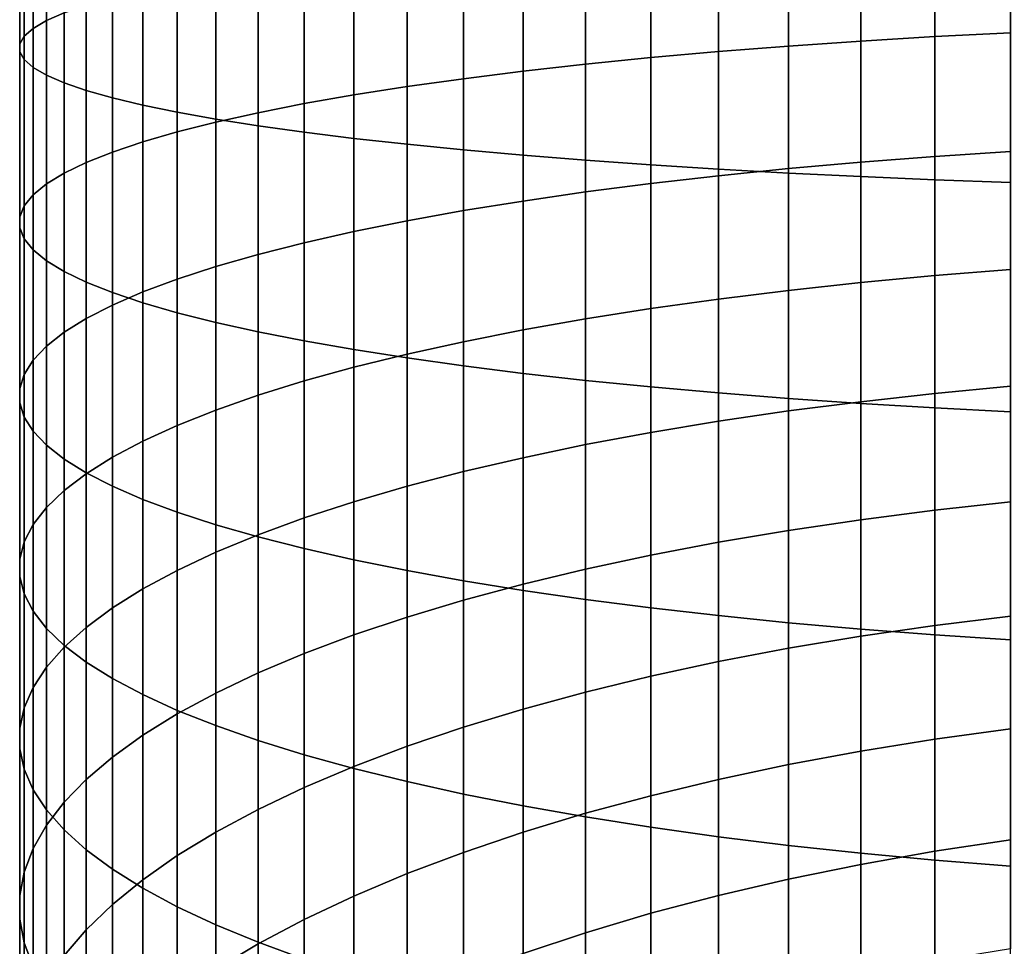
# Model space of a CAD drawing. Header units: metres. Extents: x -109 to 109, y -342 to 66.
# Tile 37 of 256: x -11 to -3.62, y -298.82 to -291.88. Entities that reach past the tile are written whole.
import ezdxf

# ---------------------------------------------------------------- set-up
doc = ezdxf.new("R2010")
doc.units = ezdxf.units.M
doc.layers.add('solid_K_24_62_16_000B91', color=7, linetype='CONTINUOUS')

msp = doc.modelspace()

# ---------------------------------------------------------------- linework, layer by layer
at = {"layer": 'solid_K_24_62_16_000B91'}
for points in [[(-10.795966, -291.886047, 17.363119), (-10.895743, -291.94397, 17.958233), (-10.895743, -290.692047, 18.054987), (-10.795966, -290.657867, 17.458036)], [(-10.663403, -291.828705, 16.77438), (-10.795966, -291.886047, 17.363119), (-10.795966, -290.657867, 17.458036), (-10.663403, -290.624054, 16.867481)], [(-10.962429, -292.00238, 18.557913), (-10.995823, -292.061035, 19.160337), (-10.995823, -290.761078, 19.260803), (-10.962429, -290.726501, 18.656519)], [(-10.895743, -291.94397, 17.958233), (-10.962429, -292.00238, 18.557913), (-10.962429, -290.726501, 18.656519), (-10.895743, -290.692047, 18.054987)], [(-10.995823, -292.061035, 19.160337), (-10.995823, -292.119781, 19.76368), (-10.995823, -290.795746, 19.866009), (-10.995823, -290.761078, 19.260803)], [(-10.995823, -292.119781, 19.76368), (-10.962429, -292.178467, 20.366106), (-10.962429, -290.830322, 20.470293), (-10.995823, -290.795746, 19.866009)], [(-10.962429, -292.178467, 20.366106), (-10.895743, -292.236847, 20.965784), (-10.895743, -290.864777, 21.071825), (-10.962429, -290.830322, 20.470293)], [(-10.895743, -292.236847, 20.965784), (-10.795966, -292.2948, 21.560898), (-10.795966, -290.898956, 21.668776), (-10.895743, -290.864777, 21.071825)], [(-10.795966, -292.2948, 21.560898), (-10.663403, -292.352142, 22.149637), (-10.663403, -290.93277, 22.259331), (-10.795966, -290.898956, 21.668776)], [(-10.663403, -292.352142, 22.149637), (-10.498455, -292.408661, 22.730213), (-10.498455, -290.966095, 22.8417), (-10.663403, -290.93277, 22.259331)], [(-10.498455, -292.408661, 22.730213), (-10.301623, -292.464233, 23.300865), (-10.301623, -290.998871, 23.414114), (-10.498455, -290.966095, 22.8417)], [(-10.301623, -292.464233, 23.300865), (-10.073506, -292.518677, 23.859858), (-10.073506, -291.030975, 23.974831), (-10.301623, -290.998871, 23.414114)], [(-10.073506, -292.518677, 23.859858), (-9.814796, -292.571808, 24.405493), (-9.814796, -291.062317, 24.522152), (-10.073506, -291.030975, 23.974831)], [(-9.814796, -292.571808, 24.405493), (-9.526279, -292.623474, 24.936117), (-9.526279, -291.092804, 25.054413), (-9.814796, -291.062317, 24.522152)], [(-9.526279, -292.623474, 24.936117), (-9.208831, -292.673523, 25.450115), (-9.208831, -291.122314, 25.57), (-9.526279, -291.092804, 25.054413)], [(-4.139403, -292.005981, 9.212372), (-4.694541, -292.039215, 9.453597), (-4.694541, -291.126282, 9.560911), (-4.139403, -291.102692, 9.318552)], [(-3.571694, -291.976959, 9.001806), (-4.139403, -292.005981, 9.212372), (-4.139403, -291.102692, 9.318552), (-3.571694, -291.082092, 9.106997)], [(-9.208831, -292.673523, 25.450115), (-8.863416, -292.721802, 25.945929), (-8.863416, -291.150787, 26.067343), (-9.208831, -291.122314, 25.57)], [(-8.863416, -292.721802, 25.945929), (-8.491083, -292.768158, 26.422049), (-8.491083, -291.178131, 26.544933), (-8.863416, -291.150787, 26.067343)], [(-8.491083, -292.768158, 26.422049), (-8.092963, -292.812469, 26.877033), (-8.092963, -291.204254, 27.001322), (-8.491083, -291.178131, 26.544933)], [(-5.760402, -292.117981, 10.025012), (-6.267889, -292.163239, 10.353465), (-6.267889, -291.214325, 10.465008), (-5.760402, -291.18219, 10.135011)], [(-5.235421, -292.076599, 9.724752), (-5.760402, -292.117981, 10.025012), (-5.760402, -291.18219, 10.135011), (-5.235421, -291.152802, 9.833341)], [(-4.694541, -292.039215, 9.453597), (-5.235421, -292.076599, 9.724752), (-5.235421, -291.152802, 9.833341), (-4.694541, -291.126282, 9.560911)], [(-8.092963, -292.812469, 26.877033), (-7.670265, -292.854584, 27.309498), (-7.670265, -291.229095, 27.435122), (-8.092963, -291.204254, 27.001322)], [(-7.670265, -292.854584, 27.309498), (-7.224272, -292.894379, 27.71813), (-7.224272, -291.252563, 27.845016), (-7.670265, -291.229095, 27.435122)], [(-6.75634, -292.21225, 10.709114), (-7.224272, -292.264862, 11.090878), (-7.224272, -291.286469, 11.205887), (-6.75634, -291.249115, 10.822328)], [(-7.224272, -292.894379, 27.71813), (-6.75634, -292.931732, 28.101688), (-6.75634, -291.274597, 28.229759), (-7.224272, -291.252563, 27.845016)], [(-6.267889, -292.163239, 10.353465), (-6.75634, -292.21225, 10.709114), (-6.75634, -291.249115, 10.822328), (-6.267889, -291.214325, 10.465008)], [(-7.670265, -292.320923, 11.4976), (-8.092963, -292.380219, 11.928041), (-8.092963, -291.368378, 12.046984), (-7.670265, -291.326263, 11.614519)], [(-7.224272, -292.264862, 11.090878), (-7.670265, -292.320923, 11.4976), (-7.670265, -291.326263, 11.614519), (-7.224272, -291.286469, 11.205887)], [(-6.75634, -292.931732, 28.101688), (-6.267889, -292.966522, 28.459009), (-6.267889, -291.295105, 28.588182), (-6.75634, -291.274597, 28.229759)], [(-6.267889, -292.966522, 28.459009), (-5.760402, -292.998657, 28.789005), (-5.760402, -291.314056, 28.919197), (-6.267889, -291.295105, 28.588182)], [(-5.760402, -292.998657, 28.789005), (-5.235421, -293.028015, 29.090677), (-5.235421, -291.33139, 29.2218), (-5.760402, -291.314056, 28.919197)], [(-8.092963, -292.380219, 11.928041), (-8.491083, -292.442627, 12.380898), (-8.491083, -291.412659, 12.501967), (-8.092963, -291.368378, 12.046984)], [(-5.235421, -293.028015, 29.090677), (-4.694541, -293.054565, 29.363106), (-4.694541, -291.347046, 29.49507), (-5.235421, -291.33139, 29.2218)], [(-4.694541, -293.054565, 29.363106), (-4.139403, -293.078156, 29.605465), (-4.139403, -291.360962, 29.738178), (-4.694541, -291.347046, 29.49507)], [(-4.139403, -293.078156, 29.605465), (-3.571694, -293.098755, 29.81702), (-3.571694, -291.373108, 29.950386), (-4.139403, -291.360962, 29.738178)], [(-8.863416, -292.507965, 12.854793), (-9.208831, -292.575958, 13.348286), (-9.208831, -291.507324, 13.473902), (-8.863416, -291.459045, 12.978089)], [(-8.491083, -292.442627, 12.380898), (-8.863416, -292.507965, 12.854793), (-8.863416, -291.459045, 12.978089), (-8.491083, -291.412659, 12.501967)], [(-9.208831, -292.575958, 13.348286), (-9.526279, -292.646454, 13.85988), (-9.526279, -291.557373, 13.987901), (-9.208831, -291.507324, 13.473902)], [(-9.814796, -292.719238, 14.388021), (-10.073506, -292.794098, 14.931107), (-10.073506, -291.66217, 15.06416), (-9.814796, -291.609039, 14.518524)], [(-9.526279, -292.646454, 13.85988), (-9.814796, -292.719238, 14.388021), (-9.814796, -291.609039, 14.518524), (-9.526279, -291.557373, 13.987901)], [(-10.073506, -292.794098, 14.931107), (-10.301623, -292.870758, 15.487484), (-10.301623, -291.716614, 15.623153), (-10.073506, -291.66217, 15.06416)], [(-10.498455, -292.949036, 16.055466), (-10.663403, -293.028687, 16.633327), (-10.663403, -291.828705, 16.77438), (-10.498455, -291.772156, 16.193804)], [(-10.301623, -292.870758, 15.487484), (-10.498455, -292.949036, 16.055466), (-10.498455, -291.772156, 16.193804), (-10.301623, -291.716614, 15.623153)], [(-10.663403, -293.028687, 16.633327), (-10.795966, -293.109436, 17.219313), (-10.795966, -291.886047, 17.363119), (-10.663403, -291.828705, 16.77438)], [(-10.795966, -293.109436, 17.219313), (-10.895743, -293.191071, 17.811642), (-10.895743, -291.94397, 17.958233), (-10.795966, -291.886047, 17.363119)], [(-10.895743, -293.191071, 17.811642), (-10.962429, -293.273315, 18.408516), (-10.962429, -292.00238, 18.557913), (-10.895743, -291.94397, 17.958233)], [(-3.571694, -292.866943, 8.861022), (-4.139403, -292.904327, 9.070262), (-4.139403, -292.005981, 9.212372), (-3.571694, -291.976959, 9.001806)], [(-10.962429, -293.273315, 18.408516), (-10.995823, -293.355957, 19.008125), (-10.995823, -292.061035, 19.160337), (-10.962429, -292.00238, 18.557913)], [(-10.995823, -293.355957, 19.008125), (-10.995823, -293.438721, 19.608644), (-10.995823, -292.119781, 19.76368), (-10.995823, -292.061035, 19.160337)], [(-4.694541, -292.947174, 9.309971), (-5.235421, -292.9953, 9.579421), (-5.235421, -292.076599, 9.724752), (-4.694541, -292.039215, 9.453597)], [(-4.139403, -292.904327, 9.070262), (-4.694541, -292.947174, 9.309971), (-4.694541, -292.039215, 9.453597), (-4.139403, -292.005981, 9.212372)], [(-10.995823, -293.438721, 19.608644), (-10.962429, -293.521332, 20.208252), (-10.962429, -292.178467, 20.366106), (-10.995823, -292.119781, 19.76368)], [(-5.760402, -293.048645, 9.877792), (-6.267889, -293.106964, 10.20418), (-6.267889, -292.163239, 10.353465), (-5.760402, -292.117981, 10.025012)], [(-5.235421, -292.9953, 9.579421), (-5.760402, -293.048645, 9.877792), (-5.760402, -292.117981, 10.025012), (-5.235421, -292.076599, 9.724752)], [(-10.962429, -293.521332, 20.208252), (-10.895743, -293.603607, 20.805126), (-10.895743, -292.236847, 20.965784), (-10.962429, -292.178467, 20.366106)], [(-6.75634, -293.170105, 10.557591), (-7.224272, -293.237885, 10.936955), (-7.224272, -292.264862, 11.090878), (-6.75634, -292.21225, 10.709114)], [(-6.267889, -293.106964, 10.20418), (-6.75634, -293.170105, 10.557591), (-6.75634, -292.21225, 10.709114), (-6.267889, -292.163239, 10.353465)], [(-10.895743, -293.603607, 20.805126), (-10.795966, -293.685242, 21.397457), (-10.795966, -292.2948, 21.560898), (-10.895743, -292.236847, 20.965784)], [(-7.224272, -293.237885, 10.936955), (-7.670265, -293.31012, 11.341118), (-7.670265, -292.320923, 11.4976), (-7.224272, -292.264862, 11.090878)], [(-10.795966, -293.685242, 21.397457), (-10.663403, -293.765991, 21.983442), (-10.663403, -292.352142, 22.149637), (-10.795966, -292.2948, 21.560898)], [(-10.663403, -293.765991, 21.983442), (-10.498455, -293.845612, 22.561302), (-10.498455, -292.408661, 22.730213), (-10.663403, -292.352142, 22.149637)], [(-7.670265, -293.31012, 11.341118), (-8.092963, -293.386566, 11.768853), (-8.092963, -292.380219, 11.928041), (-7.670265, -292.320923, 11.4976)], [(-10.498455, -293.845612, 22.561302), (-10.301623, -293.923889, 23.129284), (-10.301623, -292.464233, 23.300865), (-10.498455, -292.408661, 22.730213)], [(-8.092963, -293.386566, 11.768853), (-8.491083, -293.46698, 12.218861), (-8.491083, -292.442627, 12.380898), (-8.092963, -292.380219, 11.928041)], [(-10.301623, -293.923889, 23.129284), (-10.073506, -294.00058, 23.685663), (-10.073506, -292.518677, 23.859858), (-10.301623, -292.464233, 23.300865)], [(-8.863416, -293.551117, 12.689775), (-9.208831, -293.638733, 13.180164), (-9.208831, -292.575958, 13.348286), (-8.863416, -292.507965, 12.854793)], [(-8.491083, -293.46698, 12.218861), (-8.863416, -293.551117, 12.689775), (-8.863416, -292.507965, 12.854793), (-8.491083, -292.442627, 12.380898)], [(-10.073506, -294.00058, 23.685663), (-9.814796, -294.075409, 24.228746), (-9.814796, -292.571808, 24.405493), (-10.073506, -292.518677, 23.859858)], [(-9.814796, -294.075409, 24.228746), (-9.526279, -294.148193, 24.756887), (-9.526279, -292.623474, 24.936117), (-9.814796, -292.571808, 24.405493)], [(-9.208831, -293.638733, 13.180164), (-9.526279, -293.729584, 13.688541), (-9.526279, -292.646454, 13.85988), (-9.208831, -292.575958, 13.348286)], [(-9.526279, -293.729584, 13.688541), (-9.814796, -293.823364, 14.213361), (-9.814796, -292.719238, 14.388021), (-9.526279, -292.646454, 13.85988)], [(-9.526279, -294.148193, 24.756887), (-9.208831, -294.218719, 25.268482), (-9.208831, -292.673523, 25.450115), (-9.526279, -292.623474, 24.936117)], [(-9.814796, -293.823364, 14.213361), (-10.073506, -293.9198, 14.75303), (-10.073506, -292.794098, 14.931107), (-9.814796, -292.719238, 14.388021)], [(-9.208831, -294.218719, 25.268482), (-8.863416, -294.286713, 25.761976), (-8.863416, -292.721802, 25.945929), (-9.208831, -292.673523, 25.450115)], [(-8.863416, -294.286713, 25.761976), (-8.491083, -294.35202, 26.23587), (-8.491083, -292.768158, 26.422049), (-8.863416, -292.721802, 25.945929)], [(-10.073506, -293.9198, 14.75303), (-10.301623, -294.018616, 15.305908), (-10.301623, -292.870758, 15.487484), (-10.073506, -292.794098, 14.931107)], [(-8.491083, -294.35202, 26.23587), (-8.092963, -294.414429, 26.688726), (-8.092963, -292.812469, 26.877033), (-8.491083, -292.768158, 26.422049)], [(-10.301623, -294.018616, 15.305908), (-10.498455, -294.119476, 15.870318), (-10.498455, -292.949036, 16.055466), (-10.301623, -292.870758, 15.487484)], [(-8.092963, -294.414429, 26.688726), (-7.670265, -294.473755, 27.119169), (-7.670265, -292.854584, 27.309498), (-8.092963, -292.812469, 26.877033)], [(-7.670265, -294.473755, 27.119169), (-7.224272, -294.529816, 27.52589), (-7.224272, -292.894379, 27.71813), (-7.670265, -292.854584, 27.309498)], [(-3.571694, -293.75061, 8.684867), (-4.139403, -293.796295, 8.89245), (-4.139403, -292.904327, 9.070262), (-3.571694, -292.866943, 8.861022)], [(-10.498455, -294.119476, 15.870318), (-10.663403, -294.222076, 16.444546), (-10.663403, -293.028687, 16.633327), (-10.498455, -292.949036, 16.055466)], [(-7.224272, -294.529816, 27.52589), (-6.75634, -294.582428, 27.907654), (-6.75634, -292.931732, 28.101688), (-7.224272, -292.894379, 27.71813)], [(-6.75634, -294.582428, 27.907654), (-6.267889, -294.631439, 28.263304), (-6.267889, -292.966522, 28.459009), (-6.75634, -292.931732, 28.101688)], [(-4.694541, -293.848663, 9.130261), (-5.235421, -293.907501, 9.397576), (-5.235421, -292.9953, 9.579421), (-4.694541, -292.947174, 9.309971)], [(-4.139403, -293.796295, 8.89245), (-4.694541, -293.848663, 9.130261), (-4.694541, -292.947174, 9.309971), (-4.139403, -292.904327, 9.070262)], [(-6.267889, -294.631439, 28.263304), (-5.760402, -294.676697, 28.591757), (-5.760402, -292.998657, 28.789005), (-6.267889, -292.966522, 28.459009)], [(-5.235421, -293.907501, 9.397576), (-5.760402, -293.972687, 9.693585), (-5.760402, -293.048645, 9.877792), (-5.235421, -292.9953, 9.579421)], [(-5.760402, -294.676697, 28.591757), (-5.235421, -294.718079, 28.892017), (-5.235421, -293.028015, 29.090677), (-5.760402, -292.998657, 28.789005)], [(-10.663403, -294.222076, 16.444546), (-10.795966, -294.326141, 17.026844), (-10.795966, -293.109436, 17.219313), (-10.663403, -293.028687, 16.633327)], [(-5.760402, -293.972687, 9.693585), (-6.267889, -294.043976, 10.017388), (-6.267889, -293.106964, 10.20418), (-5.760402, -293.048645, 9.877792)], [(-5.235421, -294.718079, 28.892017), (-4.694541, -294.755432, 29.163172), (-4.694541, -293.054565, 29.363106), (-5.235421, -293.028015, 29.090677)], [(-4.694541, -294.755432, 29.163172), (-4.139403, -294.788696, 29.404398), (-4.139403, -293.078156, 29.605465), (-4.694541, -293.054565, 29.363106)], [(-4.139403, -294.788696, 29.404398), (-3.571694, -294.817719, 29.614962), (-3.571694, -293.098755, 29.81702), (-4.139403, -293.078156, 29.605465)], [(-10.795966, -294.326141, 17.026844), (-10.895743, -294.431305, 17.615448), (-10.895743, -293.191071, 17.811642), (-10.795966, -293.109436, 17.219313)], [(-6.75634, -294.121155, 10.368001), (-7.224272, -294.20401, 10.744361), (-7.224272, -293.237885, 10.936955), (-6.75634, -293.170105, 10.557591)], [(-6.267889, -294.043976, 10.017388), (-6.75634, -294.121155, 10.368001), (-6.75634, -293.170105, 10.557591), (-6.267889, -293.106964, 10.20418)], [(-10.895743, -294.431305, 17.615448), (-10.962429, -294.537292, 18.208569), (-10.962429, -293.273315, 18.408516), (-10.895743, -293.191071, 17.811642)], [(-7.224272, -294.20401, 10.744361), (-7.670265, -294.292297, 11.145323), (-7.670265, -293.31012, 11.341118), (-7.224272, -293.237885, 10.936955)], [(-10.962429, -294.537292, 18.208569), (-10.995823, -294.643768, 18.804405), (-10.995823, -293.355957, 19.008125), (-10.962429, -293.273315, 18.408516)], [(-7.670265, -294.292297, 11.145323), (-8.092963, -294.385742, 11.569671), (-8.092963, -293.386566, 11.768853), (-7.670265, -293.31012, 11.341118)], [(-10.995823, -294.643768, 18.804405), (-10.995823, -294.750397, 19.40115), (-10.995823, -293.438721, 19.608644), (-10.995823, -293.355957, 19.008125)], [(-8.092963, -294.385742, 11.569671), (-8.491083, -294.484009, 12.016114), (-8.491083, -293.46698, 12.218861), (-8.092963, -293.386566, 11.768853)], [(-10.995823, -294.750397, 19.40115), (-10.962429, -294.856873, 19.996986), (-10.962429, -293.521332, 20.208252), (-10.995823, -293.438721, 19.608644)], [(-8.491083, -294.484009, 12.016114), (-8.863416, -294.586884, 12.483299), (-8.863416, -293.551117, 12.689775), (-8.491083, -293.46698, 12.218861)], [(-10.962429, -294.856873, 19.996986), (-10.895743, -294.96286, 20.590107), (-10.895743, -293.603607, 20.805126), (-10.962429, -293.521332, 20.208252)], [(-10.895743, -294.96286, 20.590107), (-10.795966, -295.068054, 21.178711), (-10.795966, -293.685242, 21.397457), (-10.895743, -293.603607, 20.805126)], [(-8.863416, -294.586884, 12.483299), (-9.208831, -294.694, 12.969806), (-9.208831, -293.638733, 13.180164), (-8.863416, -293.551117, 12.689775)], [(-10.795966, -295.068054, 21.178711), (-10.663403, -295.172089, 21.761011), (-10.663403, -293.765991, 21.983442), (-10.795966, -293.685242, 21.397457)], [(-9.208831, -294.694, 12.969806), (-9.526279, -294.805023, 13.474156), (-9.526279, -293.729584, 13.688541), (-9.208831, -293.638733, 13.180164)], [(-9.526279, -294.805023, 13.474156), (-9.814796, -294.919647, 13.99482), (-9.814796, -293.823364, 14.213361), (-9.526279, -293.729584, 13.688541)], [(-3.571694, -294.626526, 8.473623), (-4.139403, -294.680481, 8.679219), (-4.139403, -293.796295, 8.89245), (-3.571694, -293.75061, 8.684867)], [(-10.663403, -295.172089, 21.761011), (-10.498455, -295.274719, 22.335238), (-10.498455, -293.845612, 22.561302), (-10.663403, -293.765991, 21.983442)], [(-9.814796, -294.919647, 13.99482), (-10.073506, -295.037537, 14.530214), (-10.073506, -293.9198, 14.75303), (-9.814796, -293.823364, 14.213361)], [(-4.139403, -294.680481, 8.679219), (-4.694541, -294.742279, 8.914753), (-4.694541, -293.848663, 9.130261), (-4.139403, -293.796295, 8.89245)], [(-10.498455, -295.274719, 22.335238), (-10.301623, -295.37558, 22.899647), (-10.301623, -293.923889, 23.129284), (-10.498455, -293.845612, 22.561302)], [(-5.235421, -294.811737, 9.17951), (-5.760402, -294.888641, 9.472685), (-5.760402, -293.972687, 9.693585), (-5.235421, -293.907501, 9.397576)], [(-4.694541, -294.742279, 8.914753), (-5.235421, -294.811737, 9.17951), (-5.235421, -293.907501, 9.397576), (-4.694541, -293.848663, 9.130261)], [(-10.073506, -295.037537, 14.530214), (-10.301623, -295.158295, 15.078715), (-10.301623, -294.018616, 15.305908), (-10.073506, -293.9198, 14.75303)], [(-10.301623, -295.37558, 22.899647), (-10.073506, -295.474365, 23.452526), (-10.073506, -294.00058, 23.685663), (-10.301623, -293.923889, 23.129284)], [(-5.760402, -294.888641, 9.472685), (-6.267889, -294.972778, 9.793387), (-6.267889, -294.043976, 10.017388), (-5.760402, -293.972687, 9.693585)], [(-10.301623, -295.158295, 15.078715), (-10.498455, -295.281586, 15.638655), (-10.498455, -294.119476, 15.870318), (-10.301623, -294.018616, 15.305908)], [(-10.073506, -295.474365, 23.452526), (-9.814796, -295.570801, 23.992193), (-9.814796, -294.075409, 24.228746), (-10.073506, -294.00058, 23.685663)], [(-6.267889, -294.972778, 9.793387), (-6.75634, -295.063904, 10.140645), (-6.75634, -294.121155, 10.368001), (-6.267889, -294.043976, 10.017388)], [(-10.498455, -295.281586, 15.638655), (-10.663403, -295.406982, 16.208334), (-10.663403, -294.222076, 16.444546), (-10.498455, -294.119476, 15.870318)], [(-9.814796, -295.570801, 23.992193), (-9.526279, -295.664581, 24.517014), (-9.526279, -294.148193, 24.756887), (-9.814796, -294.075409, 24.228746)], [(-6.75634, -295.063904, 10.140645), (-7.224272, -295.161713, 10.513401), (-7.224272, -294.20401, 10.744361), (-6.75634, -294.121155, 10.368001)], [(-9.526279, -295.664581, 24.517014), (-9.208831, -295.755432, 25.025391), (-9.208831, -294.218719, 25.268482), (-9.526279, -294.148193, 24.756887)], [(-7.224272, -295.161713, 10.513401), (-7.670265, -295.2659, 10.910525), (-7.670265, -294.292297, 11.145323), (-7.224272, -294.20401, 10.744361)], [(-10.663403, -295.406982, 16.208334), (-10.795966, -295.53418, 16.786022), (-10.795966, -294.326141, 17.026844), (-10.663403, -294.222076, 16.444546)], [(-9.208831, -295.755432, 25.025391), (-8.863416, -295.843048, 25.515779), (-8.863416, -294.286713, 25.761976), (-9.208831, -294.218719, 25.268482)], [(-10.795966, -295.53418, 16.786022), (-10.895743, -295.66275, 17.369965), (-10.895743, -294.431305, 17.615448), (-10.795966, -294.326141, 17.026844)], [(-8.863416, -295.843048, 25.515779), (-8.491083, -295.927216, 25.986694), (-8.491083, -294.35202, 26.23587), (-8.863416, -294.286713, 25.761976)], [(-8.491083, -295.927216, 25.986694), (-8.092963, -296.007629, 26.436703), (-8.092963, -294.414429, 26.688726), (-8.491083, -294.35202, 26.23587)], [(-7.670265, -295.2659, 10.910525), (-8.092963, -295.37616, 11.330811), (-8.092963, -294.385742, 11.569671), (-7.670265, -294.292297, 11.145323)], [(-8.092963, -295.37616, 11.330811), (-8.491083, -295.492188, 11.772981), (-8.491083, -294.484009, 12.016114), (-8.092963, -294.385742, 11.569671)], [(-8.092963, -296.007629, 26.436703), (-7.670265, -296.084045, 26.864437), (-7.670265, -294.473755, 27.119169), (-8.092963, -294.414429, 26.688726)], [(-10.895743, -295.66275, 17.369965), (-10.962429, -295.792297, 17.958389), (-10.962429, -294.537292, 18.208569), (-10.895743, -294.431305, 17.615448)], [(-8.491083, -295.492188, 11.772981), (-8.863416, -295.613586, 12.235694), (-8.863416, -294.586884, 12.483299), (-8.491083, -294.484009, 12.016114)], [(-7.670265, -296.084045, 26.864437), (-7.224272, -296.156281, 27.2686), (-7.224272, -294.529816, 27.52589), (-7.670265, -294.473755, 27.119169)], [(-10.962429, -295.792297, 17.958389), (-10.995823, -295.922455, 18.549507), (-10.995823, -294.643768, 18.804405), (-10.962429, -294.537292, 18.208569)], [(-7.224272, -296.156281, 27.2686), (-6.75634, -296.22406, 27.647963), (-6.75634, -294.582428, 27.907654), (-7.224272, -294.529816, 27.52589)], [(-10.995823, -295.922455, 18.549507), (-10.995823, -296.052795, 19.141523), (-10.995823, -294.750397, 19.40115), (-10.995823, -294.643768, 18.804405)], [(-8.863416, -295.613586, 12.235694), (-9.208831, -295.73999, 12.717543), (-9.208831, -294.694, 12.969806), (-8.863416, -294.586884, 12.483299)], [(-6.75634, -296.22406, 27.647963), (-6.267889, -296.287231, 28.001375), (-6.267889, -294.631439, 28.263304), (-6.75634, -294.582428, 27.907654)], [(-6.267889, -296.287231, 28.001375), (-5.760402, -296.345551, 28.327763), (-5.760402, -294.676697, 28.591757), (-6.267889, -294.631439, 28.263304)], [(-3.571694, -295.493347, 8.227625), (-4.139403, -295.55545, 8.430907), (-4.139403, -294.680481, 8.679219), (-3.571694, -294.626526, 8.473623)], [(-9.208831, -295.73999, 12.717543), (-9.526279, -295.871063, 13.217066), (-9.526279, -294.805023, 13.474156), (-9.208831, -294.694, 12.969806)], [(-5.760402, -296.345551, 28.327763), (-5.235421, -296.398865, 28.626135), (-5.235421, -294.718079, 28.892017), (-5.760402, -294.676697, 28.591757)], [(-5.235421, -296.398865, 28.626135), (-4.694541, -296.447021, 28.895584), (-4.694541, -294.755432, 29.163172), (-5.235421, -294.718079, 28.892017)], [(-4.139403, -295.55545, 8.430907), (-4.694541, -295.626587, 8.66379), (-4.694541, -294.742279, 8.914753), (-4.139403, -294.680481, 8.679219)], [(-10.995823, -296.052795, 19.141523), (-10.962429, -296.182922, 19.732641), (-10.962429, -294.856873, 19.996986), (-10.995823, -294.750397, 19.40115)], [(-4.694541, -295.626587, 8.66379), (-5.235421, -295.706543, 8.925567), (-5.235421, -294.811737, 9.17951), (-4.694541, -294.742279, 8.914753)], [(-4.694541, -296.447021, 28.895584), (-4.139403, -296.489838, 29.135292), (-4.139403, -294.788696, 29.404398), (-4.694541, -294.755432, 29.163172)], [(-4.139403, -296.489838, 29.135292), (-3.571694, -296.527222, 29.344534), (-3.571694, -294.817719, 29.614962), (-4.139403, -294.788696, 29.404398)], [(-10.962429, -296.182922, 19.732641), (-10.895743, -296.312469, 20.321066), (-10.895743, -294.96286, 20.590107), (-10.962429, -294.856873, 19.996986)], [(-9.526279, -295.871063, 13.217066), (-9.814796, -296.006348, 13.732745), (-9.814796, -294.919647, 13.99482), (-9.526279, -294.805023, 13.474156)], [(-5.235421, -295.706543, 8.925567), (-5.760402, -295.795074, 9.215442), (-5.760402, -294.888641, 9.472685), (-5.235421, -294.811737, 9.17951)], [(-9.814796, -296.006348, 13.732745), (-10.073506, -296.145477, 14.263015), (-10.073506, -295.037537, 14.530214), (-9.814796, -294.919647, 13.99482)], [(-5.760402, -295.795074, 9.215442), (-6.267889, -295.891937, 9.532535), (-6.267889, -294.972778, 9.793387), (-5.760402, -294.888641, 9.472685)], [(-10.895743, -296.312469, 20.321066), (-10.795966, -296.44104, 20.905008), (-10.795966, -295.068054, 21.178711), (-10.895743, -294.96286, 20.590107)], [(-6.267889, -295.891937, 9.532535), (-6.75634, -295.996826, 9.875884), (-6.75634, -295.063904, 10.140645), (-6.267889, -294.972778, 9.793387)], [(-10.795966, -296.44104, 20.905008), (-10.663403, -296.568237, 21.482697), (-10.663403, -295.172089, 21.761011), (-10.795966, -295.068054, 21.178711)], [(-10.073506, -296.145477, 14.263015), (-10.301623, -296.288025, 14.806265), (-10.301623, -295.158295, 15.078715), (-10.073506, -295.037537, 14.530214)], [(-6.75634, -295.996826, 9.875884), (-7.224272, -296.109406, 10.244445), (-7.224272, -295.161713, 10.513401), (-6.75634, -295.063904, 10.140645)], [(-10.301623, -296.288025, 14.806265), (-10.498455, -296.433533, 15.360845), (-10.498455, -295.281586, 15.638655), (-10.301623, -295.158295, 15.078715)], [(-7.224272, -296.109406, 10.244445), (-7.670265, -296.22937, 10.637099), (-7.670265, -295.2659, 10.910525), (-7.224272, -295.161713, 10.513401)], [(-10.663403, -296.568237, 21.482697), (-10.498455, -296.693634, 22.052376), (-10.498455, -295.274719, 22.335238), (-10.663403, -295.172089, 21.761011)], [(-10.498455, -296.433533, 15.360845), (-10.663403, -296.581573, 15.92507), (-10.663403, -295.406982, 16.208334), (-10.498455, -295.281586, 15.638655)], [(-10.498455, -296.693634, 22.052376), (-10.301623, -296.816925, 22.612316), (-10.301623, -295.37558, 22.899647), (-10.498455, -295.274719, 22.335238)], [(-7.670265, -296.22937, 10.637099), (-8.092963, -296.356293, 11.052654), (-8.092963, -295.37616, 11.330811), (-7.670265, -295.2659, 10.910525)], [(-10.301623, -296.816925, 22.612316), (-10.073506, -296.937683, 23.160816), (-10.073506, -295.474365, 23.452526), (-10.301623, -295.37558, 22.899647)], [(-8.092963, -296.356293, 11.052654), (-8.491083, -296.489838, 11.489847), (-8.491083, -295.492188, 11.772981), (-8.092963, -295.37616, 11.330811)], [(-10.663403, -296.581573, 15.92507), (-10.795966, -296.731689, 16.497229), (-10.795966, -295.53418, 16.786022), (-10.663403, -295.406982, 16.208334)], [(-10.795966, -296.731689, 16.497229), (-10.895743, -296.883423, 17.075581), (-10.895743, -295.66275, 17.369965), (-10.795966, -295.53418, 16.786022)], [(-10.073506, -296.937683, 23.160816), (-9.814796, -297.055573, 23.696211), (-9.814796, -295.570801, 23.992193), (-10.073506, -295.474365, 23.452526)], [(-8.491083, -296.489838, 11.489847), (-8.863416, -296.629608, 11.947352), (-8.863416, -295.613586, 12.235694), (-8.491083, -295.492188, 11.772981)], [(-3.571694, -296.34967, 7.947263), (-4.139403, -296.4198, 8.147908), (-4.139403, -295.55545, 8.430907), (-3.571694, -295.493347, 8.227625)], [(-9.814796, -297.055573, 23.696211), (-9.526279, -297.170197, 24.216875), (-9.526279, -295.664581, 24.517014), (-9.814796, -295.570801, 23.992193)], [(-4.139403, -296.4198, 8.147908), (-4.694541, -296.500183, 8.37777), (-4.694541, -295.626587, 8.66379), (-4.139403, -295.55545, 8.430907)], [(-10.895743, -296.883423, 17.075581), (-10.962429, -297.036316, 17.658373), (-10.962429, -295.792297, 17.958389), (-10.895743, -295.66275, 17.369965)], [(-9.526279, -297.170197, 24.216875), (-9.208831, -297.281219, 24.721226), (-9.208831, -295.755432, 25.025391), (-9.526279, -295.664581, 24.517014)], [(-8.863416, -296.629608, 11.947352), (-9.208831, -296.775116, 12.423778), (-9.208831, -295.73999, 12.717543), (-8.863416, -295.613586, 12.235694)], [(-4.694541, -296.500183, 8.37777), (-5.235421, -296.590515, 8.63615), (-5.235421, -295.706543, 8.925567), (-4.694541, -295.626587, 8.66379)], [(-9.208831, -296.775116, 12.423778), (-9.526279, -296.925995, 12.917679), (-9.526279, -295.871063, 13.217066), (-9.208831, -295.73999, 12.717543)], [(-9.208831, -297.281219, 24.721226), (-8.863416, -297.388336, 25.207731), (-8.863416, -295.843048, 25.515779), (-9.208831, -295.755432, 25.025391)], [(-5.235421, -296.590515, 8.63615), (-5.760402, -296.690552, 8.922265), (-5.760402, -295.795074, 9.215442), (-5.235421, -295.706543, 8.925567)], [(-10.962429, -297.036316, 17.658373), (-10.995823, -297.189941, 18.243832), (-10.995823, -295.922455, 18.549507), (-10.962429, -295.792297, 17.958389)], [(-5.760402, -296.690552, 8.922265), (-6.267889, -296.799957, 9.235245), (-6.267889, -295.891937, 9.532535), (-5.760402, -295.795074, 9.215442)], [(-9.526279, -296.925995, 12.917679), (-9.814796, -297.081757, 13.427554), (-9.814796, -296.006348, 13.732745), (-9.526279, -295.871063, 13.217066)], [(-8.863416, -297.388336, 25.207731), (-8.491083, -297.491211, 25.674915), (-8.491083, -295.927216, 25.986694), (-8.863416, -295.843048, 25.515779)], [(-6.267889, -296.799957, 9.235245), (-6.75634, -296.918457, 9.574139), (-6.75634, -295.996826, 9.875884), (-6.267889, -295.891937, 9.532535)], [(-10.995823, -297.189941, 18.243832), (-10.995823, -297.343781, 18.830181), (-10.995823, -296.052795, 19.141523), (-10.995823, -295.922455, 18.549507)], [(-8.491083, -297.491211, 25.674915), (-8.092963, -297.589508, 26.121361), (-8.092963, -296.007629, 26.436703), (-8.491083, -295.927216, 25.986694)], [(-9.814796, -297.081757, 13.427554), (-10.073506, -297.241913, 13.951855), (-10.073506, -296.145477, 14.263015), (-9.814796, -296.006348, 13.732745)], [(-8.092963, -297.589508, 26.121361), (-7.670265, -297.682922, 26.545708), (-7.670265, -296.084045, 26.864437), (-8.092963, -296.007629, 26.436703)], [(-6.75634, -296.918457, 9.574139), (-7.224272, -297.045654, 9.937919), (-7.224272, -296.109406, 10.244445), (-6.75634, -295.996826, 9.875884)], [(-10.995823, -297.343781, 18.830181), (-10.962429, -297.497375, 19.415642), (-10.962429, -296.182922, 19.732641), (-10.995823, -296.052795, 19.141523)], [(-7.670265, -297.682922, 26.545708), (-7.224272, -297.77121, 26.946671), (-7.224272, -296.156281, 27.2686), (-7.670265, -296.084045, 26.864437)], [(-7.224272, -297.045654, 9.937919), (-7.670265, -297.181152, 10.325479), (-7.670265, -296.22937, 10.637099), (-7.224272, -296.109406, 10.244445)], [(-10.962429, -297.497375, 19.415642), (-10.895743, -297.650299, 19.998432), (-10.895743, -296.312469, 20.321066), (-10.962429, -296.182922, 19.732641)], [(-10.073506, -297.241913, 13.951855), (-10.301623, -297.405975, 14.488991), (-10.301623, -296.288025, 14.806265), (-10.073506, -296.145477, 14.263015)], [(-7.224272, -297.77121, 26.946671), (-6.75634, -297.854065, 27.323029), (-6.75634, -296.22406, 27.647963), (-7.224272, -296.156281, 27.2686)], [(-7.670265, -297.181152, 10.325479), (-8.092963, -297.324554, 10.735642), (-8.092963, -296.356293, 11.052654), (-7.670265, -296.22937, 10.637099)], [(-6.75634, -297.854065, 27.323029), (-6.267889, -297.931244, 27.673643), (-6.267889, -296.287231, 28.001375), (-6.75634, -296.22406, 27.647963)], [(-10.895743, -297.650299, 19.998432), (-10.795966, -297.802032, 20.576784), (-10.795966, -296.44104, 20.905008), (-10.895743, -296.312469, 20.321066)], [(-10.301623, -297.405975, 14.488991), (-10.498455, -297.573486, 15.037329), (-10.498455, -296.433533, 15.360845), (-10.301623, -296.288025, 14.806265)], [(-6.267889, -297.931244, 27.673643), (-5.760402, -298.002533, 27.997446), (-5.760402, -296.345551, 28.327763), (-6.267889, -296.287231, 28.001375)], [(-5.760402, -298.002533, 27.997446), (-5.235421, -298.067719, 28.293453), (-5.235421, -296.398865, 28.626135), (-5.760402, -296.345551, 28.327763)], [(-8.092963, -297.324554, 10.735642), (-8.491083, -297.475433, 11.167164), (-8.491083, -296.489838, 11.489847), (-8.092963, -296.356293, 11.052654)], [(-5.235421, -298.067719, 28.293453), (-4.694541, -298.126556, 28.56077), (-4.694541, -296.447021, 28.895584), (-5.235421, -296.398865, 28.626135)], [(-4.139403, -297.272217, 7.830674), (-4.694541, -297.361664, 8.057149), (-4.694541, -296.500183, 8.37777), (-4.139403, -296.4198, 8.147908)], [(-3.571694, -297.194122, 7.632985), (-4.139403, -297.272217, 7.830674), (-4.139403, -296.4198, 8.147908), (-3.571694, -296.34967, 7.947263)], [(-10.795966, -297.802032, 20.576784), (-10.663403, -297.952148, 21.148943), (-10.663403, -296.568237, 21.482697), (-10.795966, -296.44104, 20.905008)], [(-10.498455, -297.573486, 15.037329), (-10.663403, -297.743896, 15.595203), (-10.663403, -296.581573, 15.92507), (-10.498455, -296.433533, 15.360845)], [(-8.491083, -297.475433, 11.167164), (-8.863416, -297.633301, 11.618732), (-8.863416, -296.629608, 11.947352), (-8.491083, -296.489838, 11.489847)], [(-4.694541, -298.126556, 28.56077), (-4.139403, -298.178925, 28.79858), (-4.139403, -296.489838, 29.135292), (-4.694541, -296.447021, 28.895584)], [(-4.139403, -298.178925, 28.79858), (-3.571694, -298.22464, 29.006163), (-3.571694, -296.527222, 29.344534), (-4.139403, -296.489838, 29.135292)], [(-10.663403, -297.952148, 21.148943), (-10.498455, -298.100189, 21.713169), (-10.498455, -296.693634, 22.052376), (-10.663403, -296.568237, 21.482697)], [(-4.694541, -297.361664, 8.057149), (-5.235421, -297.46225, 8.311722), (-5.235421, -296.590515, 8.63615), (-4.694541, -296.500183, 8.37777)], [(-10.663403, -297.743896, 15.595203), (-10.795966, -297.916718, 16.160921), (-10.795966, -296.731689, 16.497229), (-10.663403, -296.581573, 15.92507)], [(-8.863416, -297.633301, 11.618732), (-9.208831, -297.797729, 12.088978), (-9.208831, -296.775116, 12.423778), (-8.863416, -296.629608, 11.947352)], [(-5.235421, -297.46225, 8.311722), (-5.760402, -297.573608, 8.593621), (-5.760402, -296.690552, 8.922265), (-5.235421, -296.590515, 8.63615)], [(-10.498455, -298.100189, 21.713169), (-10.301623, -298.245697, 22.267748), (-10.301623, -296.816925, 22.612316), (-10.498455, -296.693634, 22.052376)], [(-5.760402, -297.573608, 8.593621), (-6.267889, -297.695435, 8.901989), (-6.267889, -296.799957, 9.235245), (-5.760402, -296.690552, 8.922265)], [(-10.795966, -297.916718, 16.160921), (-10.895743, -298.09137, 16.732765), (-10.895743, -296.883423, 17.075581), (-10.795966, -296.731689, 16.497229)], [(-9.208831, -297.797729, 12.088978), (-9.526279, -297.96817, 12.57647), (-9.526279, -296.925995, 12.917679), (-9.208831, -296.775116, 12.423778)], [(-10.301623, -298.245697, 22.267748), (-10.073506, -298.388214, 22.810999), (-10.073506, -296.937683, 23.160816), (-10.301623, -296.816925, 22.612316)], [(-6.267889, -297.695435, 8.901989), (-6.75634, -297.827332, 9.23589), (-6.75634, -296.918457, 9.574139), (-6.267889, -296.799957, 9.235245)], [(-10.895743, -298.09137, 16.732765), (-10.962429, -298.267395, 17.308996), (-10.962429, -297.036316, 17.658373), (-10.895743, -296.883423, 17.075581)], [(-10.073506, -298.388214, 22.810999), (-9.814796, -298.527344, 23.341269), (-9.814796, -297.055573, 23.696211), (-10.073506, -296.937683, 23.160816)], [(-9.526279, -297.96817, 12.57647), (-9.814796, -298.144104, 13.079731), (-9.814796, -297.081757, 13.427554), (-9.526279, -296.925995, 12.917679)], [(-6.75634, -297.827332, 9.23589), (-7.224272, -297.968903, 9.59431), (-7.224272, -297.045654, 9.937919), (-6.75634, -296.918457, 9.574139)], [(-10.962429, -298.267395, 17.308996), (-10.995823, -298.444214, 17.887867), (-10.995823, -297.189941, 18.243832), (-10.962429, -297.036316, 17.658373)], [(-9.814796, -298.144104, 13.079731), (-10.073506, -298.325043, 13.597231), (-10.073506, -297.241913, 13.951855), (-9.814796, -297.081757, 13.427554)], [(-9.814796, -298.527344, 23.341269), (-9.526279, -298.662628, 23.856947), (-9.526279, -297.170197, 24.216875), (-9.814796, -297.055573, 23.696211)], [(-7.224272, -297.968903, 9.59431), (-7.670265, -298.119751, 9.976159), (-7.670265, -297.181152, 10.325479), (-7.224272, -297.045654, 9.937919)], [(-10.995823, -298.444214, 17.887867), (-10.995823, -298.621338, 18.467617), (-10.995823, -297.343781, 18.830181), (-10.995823, -297.189941, 18.243832)], [(-9.526279, -298.662628, 23.856947), (-9.208831, -298.793701, 24.35647), (-9.208831, -297.281219, 24.721226), (-9.526279, -297.170197, 24.216875)], [(-7.670265, -298.119751, 9.976159), (-8.092963, -298.279419, 10.38028), (-8.092963, -297.324554, 10.735642), (-7.670265, -297.181152, 10.325479)], [(-3.571694, -298.02536, 7.28529), (-4.139403, -298.111298, 7.479708), (-4.139403, -297.272217, 7.830674), (-3.571694, -297.194122, 7.632985)], [(-10.073506, -298.325043, 13.597231), (-10.301623, -298.510406, 14.127398), (-10.301623, -297.405975, 14.488991), (-10.073506, -297.241913, 13.951855)], [(-9.208831, -298.793701, 24.35647), (-8.863416, -298.920135, 24.83832), (-8.863416, -297.388336, 25.207731), (-9.208831, -297.281219, 24.721226)], [(-4.139403, -298.111298, 7.479708), (-4.694541, -298.209717, 7.702436), (-4.694541, -297.361664, 8.057149), (-4.139403, -297.272217, 7.830674)], [(-10.995823, -298.621338, 18.467617), (-10.962429, -298.798157, 19.046488), (-10.962429, -297.497375, 19.415642), (-10.995823, -297.343781, 18.830181)], [(-8.092963, -298.279419, 10.38028), (-8.491083, -298.447357, 10.805443), (-8.491083, -297.475433, 11.167164), (-8.092963, -297.324554, 10.735642)], [(-4.694541, -298.209717, 7.702436), (-5.235421, -298.320343, 7.952797), (-5.235421, -297.46225, 8.311722), (-4.694541, -297.361664, 8.057149)], [(-10.301623, -298.510406, 14.127398), (-10.498455, -298.699646, 14.668621), (-10.498455, -297.573486, 15.037329), (-10.301623, -297.405975, 14.488991)], [(-8.863416, -298.920135, 24.83832), (-8.491083, -299.041534, 25.301031), (-8.491083, -297.491211, 25.674915), (-8.863416, -297.388336, 25.207731)], [(-10.962429, -298.798157, 19.046488), (-10.895743, -298.974182, 19.622719), (-10.895743, -297.650299, 19.998432), (-10.962429, -297.497375, 19.415642)], [(-8.491083, -298.447357, 10.805443), (-8.863416, -298.623108, 11.250359), (-8.863416, -297.633301, 11.618732), (-8.491083, -297.475433, 11.167164)], [(-8.491083, -299.041534, 25.301031), (-8.092963, -299.157532, 25.743202), (-8.092963, -297.589508, 26.121361), (-8.491083, -297.491211, 25.674915)], [(-5.235421, -298.320343, 7.952797), (-5.760402, -298.442871, 8.230032), (-5.760402, -297.573608, 8.593621), (-5.235421, -297.46225, 8.311722)], [(-10.498455, -298.699646, 14.668621), (-10.663403, -298.892151, 15.219259), (-10.663403, -297.743896, 15.595203), (-10.498455, -297.573486, 15.037329)], [(-8.092963, -299.157532, 25.743202), (-7.670265, -299.267822, 26.163488), (-7.670265, -297.682922, 26.545708), (-8.092963, -297.589508, 26.121361)], [(-5.760402, -298.442871, 8.230032), (-6.267889, -298.576874, 8.533298), (-6.267889, -297.695435, 8.901989), (-5.760402, -297.573608, 8.593621)], [(-10.895743, -298.974182, 19.622719), (-10.795966, -299.148834, 20.194563), (-10.795966, -297.802032, 20.576784), (-10.895743, -297.650299, 19.998432)], [(-8.863416, -298.623108, 11.250359), (-9.208831, -298.806152, 11.713675), (-9.208831, -297.797729, 12.088978), (-8.863416, -297.633301, 11.618732)], [(-10.663403, -298.892151, 15.219259), (-10.795966, -299.087372, 15.777637), (-10.795966, -297.916718, 16.160921), (-10.663403, -297.743896, 15.595203)], [(-7.670265, -299.267822, 26.163488), (-7.224272, -299.372009, 26.560612), (-7.224272, -297.77121, 26.946671), (-7.670265, -297.682922, 26.545708)], [(-6.267889, -298.576874, 8.533298), (-6.75634, -298.721985, 8.861675), (-6.75634, -297.827332, 9.23589), (-6.267889, -297.695435, 8.901989)], [(-10.795966, -299.148834, 20.194563), (-10.663403, -299.321655, 20.760281), (-10.663403, -297.952148, 21.148943), (-10.795966, -297.802032, 20.576784)], [(-9.208831, -298.806152, 11.713675), (-9.526279, -298.99588, 12.193985), (-9.526279, -297.96817, 12.57647), (-9.208831, -297.797729, 12.088978)], [(-7.224272, -299.372009, 26.560612), (-6.75634, -299.469788, 26.933369), (-6.75634, -297.854065, 27.323029), (-7.224272, -297.77121, 26.946671)], [(-6.75634, -298.721985, 8.861675), (-7.224272, -298.877747, 9.214165), (-7.224272, -297.968903, 9.59431), (-6.75634, -297.827332, 9.23589)], [(-6.75634, -299.469788, 26.933369), (-6.267889, -299.560913, 27.280624), (-6.267889, -297.931244, 27.673643), (-6.75634, -297.854065, 27.323029)], [(-10.795966, -299.087372, 15.777637), (-10.895743, -299.284729, 16.342062), (-10.895743, -298.09137, 16.732765), (-10.795966, -297.916718, 16.160921)], [(-10.663403, -299.321655, 20.760281), (-10.498455, -299.492065, 21.318155), (-10.498455, -298.100189, 21.713169), (-10.663403, -297.952148, 21.148943)], [(-9.526279, -298.99588, 12.193985), (-9.814796, -299.191772, 12.689831), (-9.814796, -298.144104, 13.079731), (-9.526279, -297.96817, 12.57647)], [(-7.224272, -298.877747, 9.214165), (-7.670265, -299.043701, 9.589697), (-7.670265, -298.119751, 9.976159), (-7.224272, -297.968903, 9.59431)], [(-6.267889, -299.560913, 27.280624), (-5.760402, -299.64505, 27.601328), (-5.760402, -298.002533, 27.997446), (-6.267889, -297.931244, 27.673643)], [(-5.760402, -299.64505, 27.601328), (-5.235421, -299.721985, 27.894503), (-5.235421, -298.067719, 28.293453), (-5.760402, -298.002533, 27.997446)], [(-3.571694, -298.842102, 6.90473), (-4.139403, -298.935699, 7.095568), (-4.139403, -298.111298, 7.479708), (-3.571694, -298.02536, 7.28529)], [(-10.895743, -299.284729, 16.342062), (-10.962429, -299.483582, 16.910818), (-10.962429, -298.267395, 17.308996), (-10.895743, -298.09137, 16.732765)], [(-10.498455, -299.492065, 21.318155), (-10.301623, -299.659576, 21.866493), (-10.301623, -298.245697, 22.267748), (-10.498455, -298.100189, 21.713169)], [(-5.235421, -299.721985, 27.894503), (-4.694541, -299.791443, 28.15926), (-4.694541, -298.126556, 28.56077), (-5.235421, -298.067719, 28.293453)], [(-4.139403, -298.935699, 7.095568), (-4.694541, -299.042938, 7.314195), (-4.694541, -298.209717, 7.702436), (-4.139403, -298.111298, 7.479708)], [(-9.814796, -299.191772, 12.689831), (-10.073506, -299.393188, 13.199705), (-10.073506, -298.325043, 13.597231), (-9.814796, -298.144104, 13.079731)], [(-7.670265, -299.043701, 9.589697), (-8.092963, -299.21933, 9.987131), (-8.092963, -298.279419, 10.38028), (-7.670265, -298.119751, 9.976159)], [(-4.694541, -299.791443, 28.15926), (-4.139403, -299.853241, 28.394794), (-4.139403, -298.178925, 28.79858), (-4.694541, -298.126556, 28.56077)], [(-4.139403, -299.853241, 28.394794), (-3.571694, -299.907166, 28.600389), (-3.571694, -298.22464, 29.006163), (-4.139403, -298.178925, 28.79858)], [(-10.301623, -299.659576, 21.866493), (-10.073506, -299.823639, 22.403629), (-10.073506, -298.388214, 22.810999), (-10.301623, -298.245697, 22.267748)], [(-4.694541, -299.042938, 7.314195), (-5.235421, -299.163452, 7.559947), (-5.235421, -298.320343, 7.952797), (-4.694541, -298.209717, 7.702436)], [(-10.962429, -299.483582, 16.910818), (-10.995823, -299.68335, 17.482178), (-10.995823, -298.444214, 17.887867), (-10.962429, -298.267395, 17.308996)], [(-10.073506, -299.393188, 13.199705), (-10.301623, -299.599548, 13.72206), (-10.301623, -298.510406, 14.127398), (-10.073506, -298.325043, 13.597231)], [(-8.092963, -299.21933, 9.987131), (-8.491083, -299.404114, 10.405261), (-8.491083, -298.447357, 10.805443), (-8.092963, -298.279419, 10.38028)], [(-5.235421, -299.163452, 7.559947), (-5.760402, -299.296936, 7.832077), (-5.760402, -298.442871, 8.230032), (-5.235421, -298.320343, 7.952797)], [(-10.073506, -299.823639, 22.403629), (-9.814796, -299.983795, 22.927931), (-9.814796, -298.527344, 23.341269), (-10.073506, -298.388214, 22.810999)], [(-10.995823, -299.68335, 17.482178), (-10.995823, -299.883392, 18.054407), (-10.995823, -298.621338, 18.467617), (-10.995823, -298.444214, 17.887867)], [(-8.491083, -299.404114, 10.405261), (-8.863416, -299.597473, 10.842815), (-8.863416, -298.623108, 11.250359), (-8.491083, -298.447357, 10.805443)], [(-5.760402, -299.296936, 7.832077), (-6.267889, -299.442932, 8.129759), (-6.267889, -298.576874, 8.533298), (-5.760402, -298.442871, 8.230032)], [(-10.301623, -299.599548, 13.72206), (-10.498455, -299.810181, 14.25531), (-10.498455, -298.699646, 14.668621), (-10.301623, -298.510406, 14.127398)], [(-9.814796, -299.983795, 22.927931), (-9.526279, -300.139557, 23.437805), (-9.526279, -298.662628, 23.856947), (-9.814796, -298.527344, 23.341269)], [(-10.995823, -299.883392, 18.054407), (-10.962429, -300.08316, 18.625767), (-10.962429, -298.798157, 19.046488), (-10.995823, -298.621338, 18.467617)], [(-8.863416, -299.597473, 10.842815), (-9.208831, -299.798828, 11.298467), (-9.208831, -298.806152, 11.713675), (-8.863416, -298.623108, 11.250359)], [(-6.267889, -299.442932, 8.129759), (-6.75634, -299.601013, 8.452089), (-6.75634, -298.721985, 8.861675), (-6.267889, -298.576874, 8.533298)], [(-10.498455, -299.810181, 14.25531), (-10.663403, -300.024506, 14.797834), (-10.663403, -298.892151, 15.219259), (-10.498455, -298.699646, 14.668621)], [(-9.526279, -300.139557, 23.437805), (-9.208831, -300.290436, 23.931705), (-9.208831, -298.793701, 24.35647), (-9.526279, -298.662628, 23.856947)], [(-6.75634, -299.601013, 8.452089), (-7.224272, -299.770721, 8.798089), (-7.224272, -298.877747, 9.214165), (-6.75634, -298.721985, 8.861675)], [(-10.962429, -300.08316, 18.625767), (-10.895743, -300.282013, 19.194523), (-10.895743, -298.974182, 19.622719), (-10.962429, -298.798157, 19.046488)], [(-9.208831, -299.798828, 11.298467), (-9.526279, -300.007568, 11.77083), (-9.526279, -298.99588, 12.193985), (-9.208831, -298.806152, 11.713675)], [(-9.208831, -300.290436, 23.931705), (-8.863416, -300.435944, 24.408133), (-8.863416, -298.920135, 24.83832), (-9.208831, -298.793701, 24.35647)]]:
    msp.add_3dface(points, dxfattribs=at)

doc.saveas('drawing.dxf')
